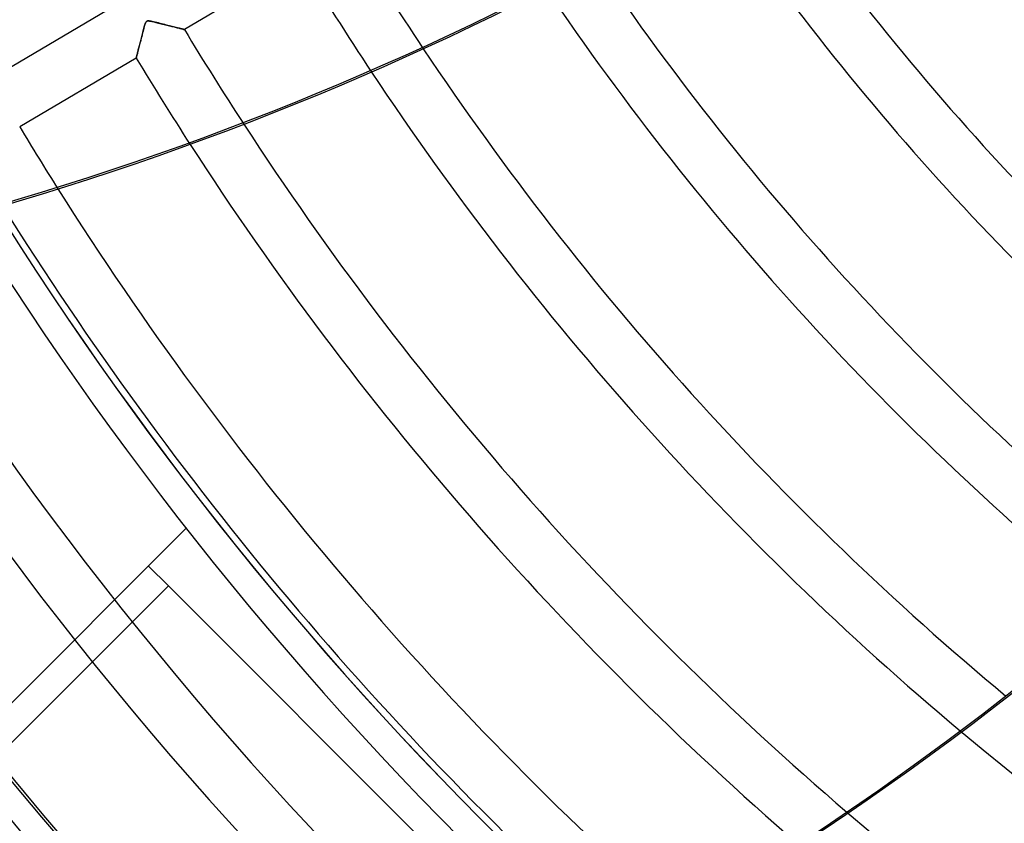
# Model space of a CAD drawing. Header units: millimetres. Extents: x -790 to 790, y -790 to 790.
# Tile 3 of 54: x -521 to -346, y -438 to -295. Entities that reach past the tile are written whole.
import ezdxf

# ---------------------------------------------------------------- set-up
doc = ezdxf.new("R2010")
doc.units = ezdxf.units.MM
doc.layers.add('HIDDEN', color=7, linetype='Continuous')
doc.layers.add('THICK', color=7, linetype='Continuous')

msp = doc.modelspace()

# ---------------------------------------------------------------- linework, layer by layer
at = {"layer": 'HIDDEN'}
for p, q in [((-471.35, -284.57), (-492.11, -296.84)), ((-526.56, -305.6), (-505.79, -293.32)), ((-499.26, -296.36), (-499.33, -296.61)), ((-499.33, -296.6), (-499.26, -296.38)), ((-499.2, -296.15), (-499.26, -296.36)), ((-499.26, -296.38), (-499.2, -296.17)), ((-499.14, -295.97), (-499.2, -296.15)), ((-499.2, -296.17), (-499.14, -295.98)), ((-499.09, -295.81), (-499.14, -295.97)), ((-499.14, -295.98), (-499.09, -295.82)), ((-499.09, -295.82), (-499.04, -295.68)), ((-499.04, -295.68), (-499.09, -295.81)), ((-499.04, -295.68), (-498.99, -295.58)), ((-498.99, -295.58), (-499.04, -295.68)), ((-498.99, -295.58), (-498.94, -295.49)), ((-498.94, -295.49), (-498.99, -295.58)), ((-498.94, -295.49), (-498.89, -295.43)), ((-498.89, -295.43), (-498.94, -295.49)), ((-498.89, -295.43), (-498.84, -295.38)), ((-498.84, -295.38), (-498.89, -295.43)), ((-498.84, -295.38), (-498.78, -295.35)), ((-498.78, -295.35), (-498.84, -295.38)), ((-498.78, -295.35), (-498.71, -295.32)), ((-498.7, -295.32), (-498.78, -295.35)), ((-498.71, -295.32), (-498.63, -295.31)), ((-498.62, -295.31), (-498.7, -295.32)), ((-498.63, -295.31), (-498.54, -295.31)), ((-498.52, -295.31), (-498.62, -295.31)), ((-498.54, -295.31), (-498.43, -295.32)), ((-498.39, -295.32), (-498.52, -295.31)), ((-498.43, -295.32), (-498.31, -295.33)), ((-498.24, -295.35), (-498.39, -295.32)), ((-498.31, -295.33), (-498.19, -295.35)), ((-498.06, -295.38), (-498.24, -295.35)), ((-498.19, -295.35), (-498.06, -295.38)), ((-498.06, -295.38), (-497.92, -295.41)), ((-497.84, -295.42), (-498.06, -295.38)), ((-497.92, -295.41), (-497.75, -295.44)), ((-497.6, -295.48), (-497.84, -295.42)), ((-497.75, -295.44), (-497.58, -295.48)), ((-497.33, -295.54), (-497.6, -295.48)), ((-497.58, -295.48), (-497.38, -295.53)), ((-497.38, -295.53), (-497.18, -295.58)), ((-497.05, -295.61), (-497.33, -295.54)), ((-497.18, -295.58), (-496.96, -295.63)), ((-496.75, -295.68), (-497.05, -295.61)), ((-496.96, -295.63), (-496.73, -295.69)), ((-496.46, -295.75), (-496.75, -295.68)), ((-496.73, -295.69), (-496.5, -295.74)), ((-496.5, -295.74), (-496.25, -295.81)), ((-496.17, -295.83), (-496.46, -295.75)), ((-496.25, -295.81), (-496, -295.87)), ((-495.89, -295.9), (-496.17, -295.83)), ((-496, -295.87), (-495.74, -295.93)), ((-495.61, -295.97), (-495.89, -295.9)), ((-495.74, -295.93), (-495.49, -295.99)), ((-495.33, -296.04), (-495.61, -295.97)), ((-495.49, -295.99), (-495.25, -296.06)), ((-495.06, -296.1), (-495.33, -296.04)), ((-495.25, -296.06), (-495.01, -296.11)), ((-494.8, -296.17), (-495.06, -296.1)), ((-495.01, -296.11), (-494.78, -296.17)), ((-494.54, -296.23), (-494.8, -296.17)), ((-494.78, -296.17), (-494.56, -296.23)), ((-494.56, -296.23), (-494.35, -296.28)), ((-494.29, -296.3), (-494.54, -296.23)), ((-494.35, -296.28), (-494.14, -296.33)), ((-494.05, -296.36), (-494.29, -296.3)), ((-494.14, -296.33), (-493.94, -296.39)), ((-493.81, -296.42), (-494.05, -296.36)), ((-493.94, -296.39), (-493.75, -296.43)), ((-493.59, -296.47), (-493.81, -296.42)), ((-493.75, -296.43), (-493.56, -296.48)), ((-493.37, -296.53), (-493.59, -296.47)), ((-493.56, -296.48), (-493.39, -296.52)), ((-499.72, -298.1), (-499.81, -298.41)), ((-499.78, -298.32), (-499.72, -298.08)), ((-499.64, -297.78), (-499.72, -298.1)), ((-499.72, -298.08), (-499.66, -297.84)), ((-499.66, -297.84), (-499.59, -297.59)), ((-499.56, -297.46), (-499.64, -297.78)), ((-499.59, -297.59), (-499.53, -297.35)), ((-499.48, -297.16), (-499.56, -297.46)), ((-499.53, -297.35), (-499.46, -297.1)), ((-499.4, -296.87), (-499.48, -297.16)), ((-499.46, -297.1), (-499.39, -296.85)), ((-499.33, -296.61), (-499.4, -296.87)), ((-499.39, -296.85), (-499.33, -296.6)), ((-493.39, -296.52), (-493.22, -296.57)), ((-493.17, -296.58), (-493.37, -296.53)), ((-493.22, -296.57), (-493.06, -296.61)), ((-492.99, -296.62), (-493.17, -296.58)), ((-493.06, -296.61), (-492.91, -296.64)), ((-492.81, -296.67), (-492.99, -296.62)), ((-492.91, -296.64), (-492.77, -296.68)), ((-492.66, -296.71), (-492.81, -296.67)), ((-492.77, -296.68), (-492.64, -296.71)), ((-492.52, -296.74), (-492.66, -296.71)), ((-492.64, -296.71), (-492.52, -296.74)), ((-492.52, -296.74), (-492.42, -296.77)), ((-492.4, -296.77), (-492.52, -296.74)), ((-492.42, -296.77), (-492.33, -296.79)), ((-492.3, -296.8), (-492.4, -296.77)), ((-492.33, -296.79), (-492.25, -296.81)), ((-492.22, -296.82), (-492.3, -296.8)), ((-492.25, -296.81), (-492.19, -296.82)), ((-492.16, -296.83), (-492.22, -296.82)), ((-492.19, -296.82), (-492.15, -296.83)), ((-492.12, -296.84), (-492.16, -296.83)), ((-492.15, -296.83), (-492.12, -296.84)), ((-492.12, -296.84), (-492.11, -296.84)), ((-492.11, -296.84), (-492.12, -296.84)), ((-500.24, -300.09), (-500.19, -299.89)), ((-500.17, -299.82), (-500.23, -300.07)), ((-500.19, -299.89), (-500.13, -299.68)), ((-500.1, -299.56), (-500.17, -299.82)), ((-500.13, -299.68), (-500.08, -299.46)), ((-500.03, -299.29), (-500.1, -299.56)), ((-500.08, -299.46), (-500.02, -299.24)), ((-499.96, -299.01), (-500.03, -299.29)), ((-500.02, -299.24), (-499.96, -299.02)), ((-499.88, -298.71), (-499.96, -299.01)), ((-499.96, -299.02), (-499.9, -298.79)), ((-499.9, -298.79), (-499.84, -298.56)), ((-499.81, -298.41), (-499.88, -298.71)), ((-499.84, -298.56), (-499.78, -298.32)), ((-500.66, -301.75), (-500.68, -301.83)), ((-500.67, -301.79), (-500.65, -301.72)), ((-500.64, -301.66), (-500.66, -301.75)), ((-500.65, -301.72), (-500.63, -301.63)), ((-500.61, -301.55), (-500.64, -301.66)), ((-500.63, -301.63), (-500.6, -301.53)), ((-500.58, -301.42), (-500.61, -301.55)), ((-500.6, -301.53), (-500.57, -301.41)), ((-500.54, -301.28), (-500.58, -301.42)), ((-500.57, -301.41), (-500.54, -301.28)), ((-500.5, -301.12), (-500.54, -301.28)), ((-500.54, -301.28), (-500.5, -301.14)), ((-500.45, -300.94), (-500.5, -301.12)), ((-500.5, -301.14), (-500.47, -300.99)), ((-500.47, -300.99), (-500.42, -300.83)), ((-500.4, -300.74), (-500.45, -300.94)), ((-500.42, -300.83), (-500.38, -300.65)), ((-500.35, -300.54), (-500.4, -300.74)), ((-500.38, -300.65), (-500.34, -300.47)), ((-500.29, -300.31), (-500.35, -300.54)), ((-500.34, -300.47), (-500.29, -300.29)), ((-500.23, -300.07), (-500.29, -300.31)), ((-500.29, -300.29), (-500.24, -300.09)), ((-500.7, -301.92), (-521.47, -314.2)), ((-500.7, -301.89), (-500.68, -301.85)), ((-500.69, -301.88), (-500.7, -301.91)), ((-500.7, -301.92), (-500.7, -301.89)), ((-500.7, -301.91), (-500.7, -301.92)), ((-500.7, -301.92), (-500.7, -301.92)), ((-500.68, -301.83), (-500.69, -301.88)), ((-500.68, -301.85), (-500.67, -301.79)), ((-491.78, -385.72), (-700.66, -594.59)), ((-491.78, -385.72), (-491.78, -385.72)), ((-494.97, -395.98), (-498.51, -392.44)), ((-697.12, -598.13), (-494.97, -395.98)), ((-494.97, -395.98), (-494.97, -395.98)), ((-395.98, -494.97), (-494.97, -395.98))]:
    msp.add_line(p, q, dxfattribs=at)
for radius, start, end in [(732, 180.00002, 0), (682, 180.00002, 0), (677, 180.00002, 0), (625, 179.99998, 0), (620, 179.99998, 0), (540.61, 211.1299, 213.7419), (550.59, 211.1203, 213.5652), (574.71, 211.09847, 213.08577), (584.69, 211.08999, 212.86707), (608.81, 211.07056, 212.29286), (642.91, 211.04558, 269.55437), (652.89, 211.03877, 269.56119), (550.59, 230.0062, 264.9938), (574.71, 229.3882, 264.51435)]:
    msp.add_arc((0, 0), radius, start, end, dxfattribs=at)
msp.add_ellipse((-673.4, 13.58), major_axis=(236.73, 491.57), ratio=0.987688, start_param=-2.280953, end_param=-1.73342, dxfattribs=at)
at = {"layer": 'THICK'}
for radius, start, end in [(619.99, 179.99998, 0), (677.5, 180.00002, 0), (438.31, 214.6289, 231.8657), (448.29, 214.6322, 231.7839), (472.41, 214.5489, 231.5092), (482.39, 214.48, 231.3663), (506.51, 214.2396, 230.9575), (516.49, 214.1119, 230.764), (540.61, 213.7419, 230.2427), (550.59, 213.5652, 230.0062), (574.71, 213.08577, 229.3882), (584.69, 212.86707, 229.11427), (608.81, 212.29286, 228.41085), (618.79, 212.03732, 228.1034)]:
    msp.add_arc((0, 0), radius, start, end, dxfattribs=at)
for centre, major_axis, start_param, end_param in [((-676.57, 189.1), (-531.92, -121.41), 1.628996, 2.13685), ((-676.5, 188.79), (531.92, 121.41), -1.512401, -1.004743), ((-673.68, 13.72), (236.73, 491.57), -2.187101, -1.73342)]:
    msp.add_ellipse(centre, major_axis=major_axis, ratio=0.987688, start_param=start_param, end_param=end_param, dxfattribs=at)

doc.saveas('drawing.dxf')
